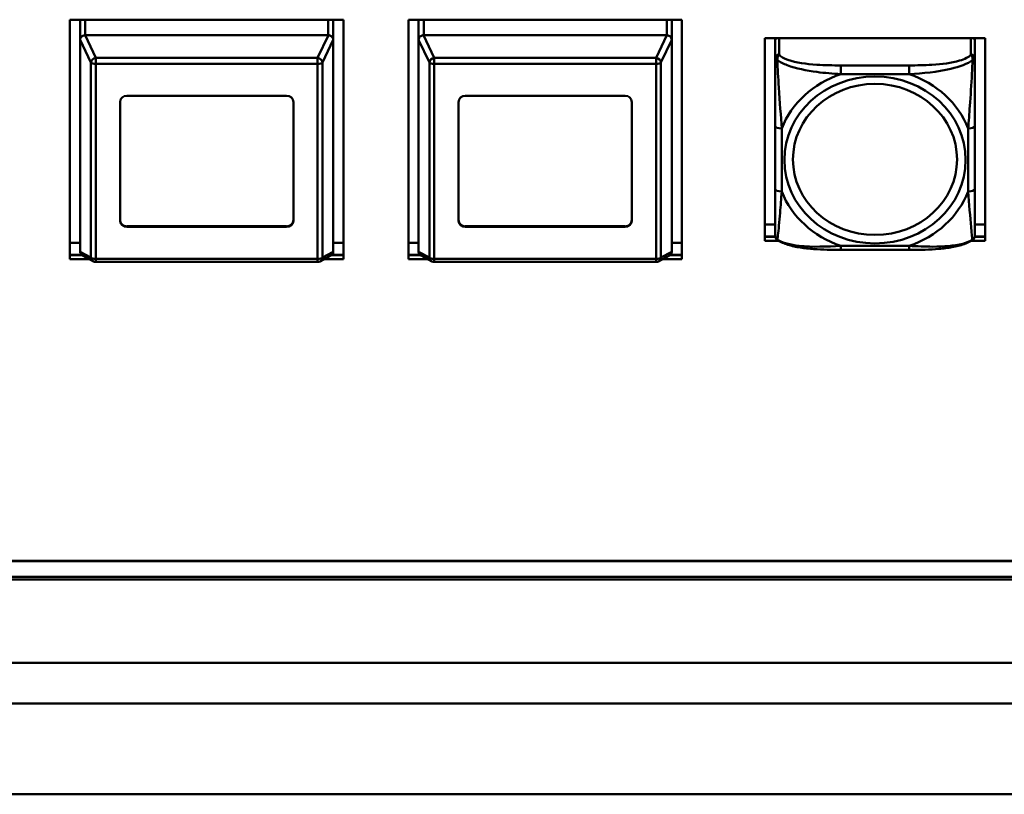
# Model space of a CAD drawing. Header units: inches. Extents: x 0.8 to 75.7, y -7.8 to 49.3.
# Tile 194 of 256: x 41.7 to 44.6, y 21.5 to 23.8. Entities that reach past the tile are written whole.
import ezdxf

# ---------------------------------------------------------------- set-up
doc = ezdxf.new("R2010")
doc.units = ezdxf.units.IN
doc.header["$MEASUREMENT"] = 0
doc.layers.add('Visible Edges(ROSSANSI)', color=7, linetype='Continuous', lineweight=50)
doc.layers.add('Visible Tangent Edges(ROSSANSI)', color=7, linetype='Continuous', lineweight=50)

msp = doc.modelspace()

# ---------------------------------------------------------------- linework, layer by layer
at = {"layer": 'Visible Edges(ROSSANSI)'}
for p, q in [((41.8602, 23.1033), (41.8602, 23.8114)), ((41.8602, 23.8114), (42.6682, 23.8114)), ((41.8902, 23.2792), (41.8902, 23.8114)), ((41.8902, 23.7516), (41.8902, 23.8114)), ((42.6382, 23.7516), (42.6382, 23.8114)), ((42.6682, 23.8114), (42.6682, 23.1033)), ((42.8602, 23.1033), (42.8602, 23.8114)), ((42.8602, 23.8114), (43.6682, 23.8114)), ((42.8902, 23.2792), (42.8902, 23.8114)), ((42.8902, 23.7516), (42.8902, 23.8114)), ((43.6382, 23.7516), (43.6382, 23.8114)), ((43.6682, 23.8114), (43.6682, 23.1033)), ((41.8902, 23.7516), (41.8902, 23.1264)), ((42.6232, 23.7654), (41.9052, 23.7654)), ((42.6382, 23.1264), (42.6382, 23.7516)), ((42.8902, 23.7516), (42.8902, 23.1264)), ((43.6232, 23.7654), (42.9052, 23.7654)), ((43.6382, 23.1264), (43.6382, 23.7516)), ((43.9132, 23.7566), (44.5638, 23.7566)), ((43.9132, 23.1575), (43.9132, 23.7566)), ((43.9432, 23.7566), (43.9432, 23.7538)), ((43.9432, 23.7484), (43.9432, 23.7538)), ((43.9432, 23.7484), (43.9432, 23.6972)), ((44.5338, 23.7538), (44.5338, 23.7566)), ((44.5338, 23.7538), (44.5338, 23.7484)), ((44.5338, 23.6972), (44.5338, 23.7484)), ((44.5638, 23.7566), (44.5638, 23.1575)), ((42.0082, 23.2172), (42.0082, 23.568)), ((42.0282, 23.5864), (42.5002, 23.5864)), ((42.5202, 23.568), (42.5202, 23.2172)), ((43.0082, 23.2172), (43.0082, 23.568)), ((43.0282, 23.5864), (43.5002, 23.5864)), ((43.5202, 23.568), (43.5202, 23.2172)), ((43.9432, 23.4976), (43.9432, 23.3113)), ((44.5338, 23.3113), (44.5338, 23.4976)), ((42.0282, 23.2007), (42.5002, 23.2007)), ((42.5002, 23.1988), (42.0282, 23.1988)), ((43.0282, 23.2007), (43.5002, 23.2007)), ((43.5002, 23.1988), (43.0282, 23.1988)), ((43.9132, 23.2066), (43.9432, 23.2066)), ((44.5338, 23.2066), (44.5638, 23.2066)), ((43.9437, 23.1704), (43.9132, 23.1704)), ((43.9132, 23.1696), (43.9439, 23.1696)), ((43.9547, 23.1575), (43.9132, 23.1575)), ((44.5638, 23.1575), (44.5223, 23.1575)), ((44.5331, 23.1696), (44.5638, 23.1696)), ((44.5638, 23.1704), (44.5333, 23.1704)), ((41.8602, 23.1524), (41.8902, 23.1524)), ((42.6382, 23.1524), (42.6682, 23.1524)), ((42.8602, 23.1524), (42.8902, 23.1524)), ((43.6382, 23.1524), (43.6682, 23.1524)), ((44.3396, 23.131), (44.1373, 23.131)), ((41.8948, 23.1161), (41.8602, 23.1161)), ((41.8602, 23.1154), (41.8957, 23.1154)), ((41.918, 23.1033), (41.8602, 23.1033)), ((41.9293, 23.0972), (41.8974, 23.1143)), ((42.631, 23.1143), (42.599, 23.0972)), ((42.6682, 23.1033), (42.6104, 23.1033)), ((42.6326, 23.1154), (42.6682, 23.1154)), ((42.6682, 23.1161), (42.6336, 23.1161)), ((42.8948, 23.1161), (42.8602, 23.1161)), ((42.8602, 23.1154), (42.8957, 23.1154)), ((42.918, 23.1033), (42.8602, 23.1033)), ((42.9293, 23.0972), (42.8974, 23.1143)), ((43.631, 23.1143), (43.599, 23.0972)), ((43.6682, 23.1033), (43.6104, 23.1033)), ((43.6326, 23.1154), (43.6682, 23.1154)), ((43.6682, 23.1161), (43.6336, 23.1161)), ((42.592, 23.0954), (41.9364, 23.0954)), ((43.592, 23.0954), (42.9364, 23.0954)), ((32.975, 22.2118), (56.0703, 22.2118)), ((56.0703, 22.211), (32.975, 22.211)), ((56.0803, 22.1569), (33.0242, 22.1569)), ((33.0342, 22.165), (56.0703, 22.165)), ((33.0242, 21.5222), (56.0803, 21.5222))]:
    msp.add_line(p, q, dxfattribs=at)
for centre, radius, start, end in [((43.9629, 23.1748), 0.0197, 180, 198.3045), ((44.5141, 23.1748), 0.0197, 341.6955, 0), ((41.9364, 23.1104), 0.015, 241.7883, 270), ((42.592, 23.1104), 0.015, 270, 298.2117), ((42.9364, 23.1104), 0.015, 241.7883, 270), ((43.592, 23.1104), 0.015, 270, 298.2117)]:
    msp.add_arc(centre, radius, start, end, dxfattribs=at)
for centre, major_axis, ratio, start_param, end_param in [((41.9052, 23.7317), (-0.0135, 0.0239), 0.274661, 0.414326, 0.453524), ((41.9052, 23.7284), (0, 0.037), 0.405259, 0, 0.029054), ((42.6232, 23.7284), (0, 0.037), 0.405259, 6.254131, 6.283185), ((42.6232, 23.7317), (-0.0135, -0.0239), 0.274661, 2.688069, 2.727267), ((42.9052, 23.7317), (-0.0135, 0.0239), 0.274661, 0.414326, 0.453524), ((42.9052, 23.7284), (0, 0.037), 0.405259, 0, 0.029054), ((43.6232, 23.7284), (0, 0.037), 0.405259, 6.254131, 6.283185), ((43.6232, 23.7317), (-0.0135, -0.0239), 0.274661, 2.688069, 2.727267), ((43.955, 23.7484), (-0.0118, 0), 0.920845, 5.432468, 6.283185), ((43.9491, 23.7538), (-0.00591, 0), 0.920845, 5.755551, 6.283185), ((44.522, 23.7484), (0.0118, 0), 0.920845, 0, 0.850717), ((44.5279, 23.7538), (0.00591, 0), 0.920845, 0, 0.527635), ((42.0282, 23.568), (-0.02, 0), 0.920845, 4.712389, 6.283185), ((42.5002, 23.568), (0.02, 0), 0.920845, 0, 1.570796), ((43.0282, 23.568), (-0.02, 0), 0.920845, 4.712389, 6.283185), ((43.5002, 23.568), (0.02, 0), 0.920845, 0, 1.570796), ((41.9052, 23.2792), (-0.015, 0), 0.920845, 0, 0.028778), ((42.9052, 23.2792), (-0.015, 0), 0.920845, 0, 0.028778), ((42.0282, 23.2191), (-0.02, 0), 0.920845, 0, 1.570796), ((42.0282, 23.2172), (-0.02, 0), 0.920845, 0, 1.570796), ((42.5002, 23.2191), (0.02, 0), 0.920845, 4.712389, 6.283185), ((42.5002, 23.2172), (0.02, 0), 0.920845, 4.712389, 6.283185), ((43.0282, 23.2191), (-0.02, 0), 0.920845, 0, 1.570796), ((43.0282, 23.2172), (-0.02, 0), 0.920845, 0, 1.570796), ((43.5002, 23.2191), (0.02, 0), 0.920845, 4.712389, 6.283185), ((43.5002, 23.2172), (0.02, 0), 0.920845, 4.712389, 6.283185), ((41.9052, 23.1065), (-0.0135, 0.0239), 0.274661, 0.453524, 0.492722), ((42.6232, 23.1065), (-0.0135, -0.0239), 0.274661, 2.648871, 2.688069), ((42.9052, 23.1065), (-0.0135, 0.0239), 0.274661, 0.453524, 0.492722), ((43.6232, 23.1065), (-0.0135, -0.0239), 0.274661, 2.648871, 2.688069)]:
    msp.add_ellipse(centre, major_axis=major_axis, ratio=ratio, start_param=start_param, end_param=end_param, dxfattribs=at)
for points, knots in [([(41.8902, 23.7522), (41.8903, 23.754), (41.8909, 23.7561), (41.8922, 23.7583), (41.8926, 23.759), (41.8934, 23.7599), (41.8938, 23.7604), (41.8949, 23.7614), (41.8957, 23.7621), (41.8977, 23.7634), (41.8993, 23.7642), (41.902, 23.7651), (41.9034, 23.7653), (41.9047, 23.7654)], [-0.47517162, -0.47517162, -0.47517162, -0.47517162, -0.4593497, -0.4593497, -0.45391807, -0.45391807, -0.44954667, -0.44954667, -0.44251629, -0.44251629, -0.43082103, -0.43082103, -0.42105754, -0.42105754, -0.42105754, -0.42105754]), ([(42.6236, 23.7654), (42.625, 23.7653), (42.6263, 23.7651), (42.629, 23.7642), (42.6307, 23.7634), (42.6327, 23.7621), (42.6335, 23.7614), (42.6345, 23.7604), (42.635, 23.7599), (42.6357, 23.759), (42.6362, 23.7583), (42.6375, 23.7561), (42.6381, 23.754), (42.6382, 23.7522)], [-0.08937412, -0.08937412, -0.08937412, -0.08937412, -0.07961062, -0.07961062, -0.06791536, -0.06791536, -0.06088498, -0.06088498, -0.05651358, -0.05651358, -0.05108195, -0.05108195, -0.03526003, -0.03526003, -0.03526003, -0.03526003]), ([(42.8902, 23.7522), (42.8903, 23.754), (42.8909, 23.7561), (42.8922, 23.7583), (42.8926, 23.759), (42.8934, 23.7599), (42.8938, 23.7604), (42.8949, 23.7614), (42.8957, 23.7621), (42.8977, 23.7634), (42.8993, 23.7642), (42.902, 23.7651), (42.9034, 23.7653), (42.9047, 23.7654)], [-0.47517162, -0.47517162, -0.47517162, -0.47517162, -0.4593497, -0.4593497, -0.45391807, -0.45391807, -0.44954667, -0.44954667, -0.44251629, -0.44251629, -0.43082103, -0.43082103, -0.42105754, -0.42105754, -0.42105754, -0.42105754]), ([(43.6236, 23.7654), (43.625, 23.7653), (43.6263, 23.7651), (43.629, 23.7642), (43.6307, 23.7634), (43.6327, 23.7621), (43.6335, 23.7614), (43.6345, 23.7604), (43.635, 23.7599), (43.6357, 23.759), (43.6362, 23.7583), (43.6375, 23.7561), (43.6381, 23.754), (43.6382, 23.7522)], [-0.08937412, -0.08937412, -0.08937412, -0.08937412, -0.07961062, -0.07961062, -0.06791536, -0.06791536, -0.06088498, -0.06088498, -0.05651358, -0.05651358, -0.05108195, -0.05108195, -0.03526003, -0.03526003, -0.03526003, -0.03526003]), ([(43.9432, 23.6972), (43.9432, 23.6848), (43.9432, 23.6672), (43.9432, 23.6486), (43.9432, 23.62), (43.9432, 23.5897), (43.9432, 23.5612), (43.9432, 23.5394), (43.9432, 23.5182), (43.9432, 23.4976)], [-0.7968224, -0.7968224, -0.7968224, -0.7968224, -0.6514613, -0.6514613, -0.6514613, -0.427691, -0.427691, -0.427691, -0.2569517, -0.2569517, -0.2569517, -0.2569517]), ([(44.5338, 23.4976), (44.5338, 23.5194), (44.5338, 23.5418), (44.5338, 23.5649), (44.5338, 23.5951), (44.5338, 23.6276), (44.5338, 23.6572), (44.5338, 23.6725), (44.5338, 23.6867), (44.5338, 23.6972)], [0.2569537, 0.2569537, 0.2569537, 0.2569537, 0.4371919, 0.4371919, 0.4371919, 0.6739428, 0.6739428, 0.6739428, 0.7963818, 0.7963818, 0.7963818, 0.7963818]), ([(43.9432, 23.3113), (43.9432, 23.2895), (43.9432, 23.2678), (43.9432, 23.2478), (43.9432, 23.2216), (43.9432, 23.1972), (43.9432, 23.184), (43.9432, 23.1782), (43.9432, 23.1748), (43.9432, 23.1748)], [0.2569537, 0.2569537, 0.2569537, 0.2569537, 0.4371919, 0.4371919, 0.4371919, 0.6739428, 0.6739428, 0.6739428, 0.7768895, 0.7768895, 0.7768895, 0.7768895]), ([(44.5338, 23.1748), (44.5338, 23.1749), (44.5338, 23.1799), (44.5338, 23.1881), (44.5338, 23.2027), (44.5338, 23.226), (44.5338, 23.251), (44.5338, 23.2701), (44.5338, 23.2907), (44.5338, 23.3113)], [-0.7772577, -0.7772577, -0.7772577, -0.7772577, -0.6514613, -0.6514613, -0.6514613, -0.427691, -0.427691, -0.427691, -0.2569517, -0.2569517, -0.2569517, -0.2569517]), ([(43.9502, 23.1605), (43.9495, 23.1609), (43.949, 23.1614), (43.9479, 23.1624), (43.9474, 23.163), (43.9465, 23.1641), (43.9461, 23.1646), (43.9454, 23.1658), (43.9451, 23.1664), (43.9446, 23.1675), (43.9444, 23.1681), (43.9442, 23.1686)], [0.00778279, 0.00778279, 0.00778279, 0.00778279, 0.01268581, 0.01268581, 0.01758884, 0.01758884, 0.02249186, 0.02249186, 0.02739489, 0.02739489, 0.03229791, 0.03229791, 0.03229791, 0.03229791]), ([(44.1373, 23.131), (44.1242, 23.131), (44.1108, 23.1311), (44.0841, 23.1318), (44.0707, 23.1324), (44.0442, 23.1345), (44.031, 23.1359), (44.0053, 23.14), (43.9929, 23.1426), (43.9698, 23.1497), (43.9593, 23.154), (43.9502, 23.1605)], [0.2569517, 0.2569517, 0.2569517, 0.2569517, 0.3566171, 0.3566171, 0.4562825, 0.4562825, 0.5559479, 0.5559479, 0.6556133, 0.6556133, 0.7552787, 0.7552787, 0.7552787, 0.7552787]), ([(44.5268, 23.1605), (44.5195, 23.1553), (44.5111, 23.1515), (44.4908, 23.1443), (44.4787, 23.1414), (44.4533, 23.1369), (44.4401, 23.1352), (44.4137, 23.1329), (44.4004, 23.1322), (44.3737, 23.1312), (44.3603, 23.1311), (44.3446, 23.131), (44.3421, 23.131), (44.3396, 23.131)], [-0.7548595, -0.7548595, -0.7548595, -0.7548595, -0.6739618, -0.6739618, -0.5743807, -0.5743807, -0.4747996, -0.4747996, -0.3752184, -0.3752184, -0.2756373, -0.2756373, -0.2569537, -0.2569537, -0.2569537, -0.2569537]), ([(44.5268, 23.1605), (44.5274, 23.1609), (44.528, 23.1614), (44.5291, 23.1624), (44.5296, 23.163), (44.5305, 23.1641), (44.5309, 23.1646), (44.5316, 23.1658), (44.5319, 23.1664), (44.5324, 23.1675), (44.5326, 23.1681), (44.5328, 23.1686)], [0.00778279, 0.00778279, 0.00778279, 0.00778279, 0.01268581, 0.01268581, 0.01758884, 0.01758884, 0.02249186, 0.02249186, 0.02739489, 0.02739489, 0.03229791, 0.03229791, 0.03229791, 0.03229791]), ([(41.8974, 23.1143), (41.8971, 23.1145), (41.8967, 23.1147), (41.8957, 23.1154), (41.8949, 23.116), (41.8938, 23.117), (41.8934, 23.1175), (41.8926, 23.1185), (41.8922, 23.1192), (41.8909, 23.1215), (41.8903, 23.1238), (41.8902, 23.1258)], [-0.07075934, -0.07075934, -0.07075934, -0.07075934, -0.06791536, -0.06791536, -0.06088498, -0.06088498, -0.05651358, -0.05651358, -0.05108195, -0.05108195, -0.03526003, -0.03526003, -0.03526003, -0.03526003]), ([(42.6382, 23.1258), (42.6381, 23.1238), (42.6375, 23.1215), (42.6362, 23.1192), (42.6357, 23.1185), (42.635, 23.1175), (42.6345, 23.117), (42.6335, 23.116), (42.6327, 23.1154), (42.6316, 23.1147), (42.6313, 23.1145), (42.6309, 23.1143)], [-0.47517162, -0.47517162, -0.47517162, -0.47517162, -0.4593497, -0.4593497, -0.45391807, -0.45391807, -0.44954667, -0.44954667, -0.44251629, -0.44251629, -0.43967231, -0.43967231, -0.43967231, -0.43967231]), ([(42.8974, 23.1143), (42.8971, 23.1145), (42.8967, 23.1147), (42.8957, 23.1154), (42.8949, 23.116), (42.8938, 23.117), (42.8934, 23.1175), (42.8926, 23.1185), (42.8922, 23.1192), (42.8909, 23.1215), (42.8903, 23.1238), (42.8902, 23.1258)], [-0.07075934, -0.07075934, -0.07075934, -0.07075934, -0.06791536, -0.06791536, -0.06088498, -0.06088498, -0.05651358, -0.05651358, -0.05108195, -0.05108195, -0.03526003, -0.03526003, -0.03526003, -0.03526003]), ([(43.6382, 23.1258), (43.6381, 23.1238), (43.6375, 23.1215), (43.6362, 23.1192), (43.6357, 23.1185), (43.635, 23.1175), (43.6345, 23.117), (43.6335, 23.116), (43.6327, 23.1154), (43.6316, 23.1147), (43.6313, 23.1145), (43.6309, 23.1143)], [-0.47517162, -0.47517162, -0.47517162, -0.47517162, -0.4593497, -0.4593497, -0.45391807, -0.45391807, -0.44954667, -0.44954667, -0.44251629, -0.44251629, -0.43967231, -0.43967231, -0.43967231, -0.43967231])]:
    msp.add_open_spline(points, degree=3, knots=knots, dxfattribs=at)
at = {"layer": 'Visible Tangent Edges(ROSSANSI)'}
for p, q in [((41.9052, 23.7654), (41.9052, 23.8114)), ((42.6232, 23.7654), (42.6232, 23.8114)), ((42.9052, 23.7654), (42.9052, 23.8114)), ((43.6232, 23.7654), (43.6232, 23.8114)), ((41.8902, 23.7522), (41.922, 23.6849)), ((41.9364, 23.6985), (41.9047, 23.7654)), ((42.6236, 23.7654), (42.592, 23.6985)), ((42.6063, 23.6849), (42.6382, 23.7522)), ((42.8902, 23.7522), (42.922, 23.6849)), ((42.9364, 23.6985), (42.9047, 23.7654)), ((43.6236, 23.7654), (43.592, 23.6985)), ((43.6063, 23.6849), (43.6382, 23.7522)), ((43.955, 23.7081), (43.955, 23.7566)), ((44.522, 23.7566), (44.522, 23.7081)), ((41.922, 23.6849), (41.922, 23.1088)), ((42.592, 23.6985), (41.9364, 23.6985)), ((41.9364, 23.6807), (41.9364, 23.6985)), ((41.9364, 23.6807), (42.592, 23.6807)), ((41.9364, 23.1046), (41.9364, 23.6807)), ((42.592, 23.6985), (42.592, 23.6807)), ((42.592, 23.6807), (42.592, 23.1046)), ((42.6063, 23.1088), (42.6063, 23.6849)), ((42.922, 23.6849), (42.922, 23.1088)), ((43.592, 23.6985), (42.9364, 23.6985)), ((42.9364, 23.6807), (42.9364, 23.6985)), ((42.9364, 23.6807), (43.592, 23.6807)), ((42.9364, 23.1046), (42.9364, 23.6807)), ((43.592, 23.6985), (43.592, 23.6807)), ((43.592, 23.6807), (43.592, 23.1046)), ((43.6063, 23.1088), (43.6063, 23.6849)), ((44.1373, 23.6764), (44.1373, 23.6506)), ((44.3396, 23.6764), (44.1373, 23.6764)), ((44.1373, 23.6506), (44.3396, 23.6506)), ((44.3396, 23.6764), (44.3396, 23.6506)), ((43.9629, 23.3036), (43.9629, 23.4899)), ((44.5141, 23.4899), (44.5141, 23.3036)), ((42.0282, 23.1988), (42.0282, 23.2007)), ((42.5002, 23.1988), (42.5002, 23.2007)), ((43.0282, 23.1988), (43.0282, 23.2007)), ((43.5002, 23.1988), (43.5002, 23.2007)), ((41.922, 23.1088), (41.8902, 23.1258)), ((42.6382, 23.1258), (42.6063, 23.1088)), ((42.922, 23.1088), (42.8902, 23.1258)), ((43.6382, 23.1258), (43.6063, 23.1088)), ((44.3396, 23.143), (44.1373, 23.143)), ((44.1373, 23.131), (44.1373, 23.143)), ((44.3396, 23.131), (44.3396, 23.143)), ((42.592, 23.1046), (41.9364, 23.1046)), ((41.9364, 23.0954), (41.9364, 23.1046)), ((42.592, 23.1046), (42.592, 23.0954)), ((43.592, 23.1046), (42.9364, 23.1046)), ((42.9364, 23.0954), (42.9364, 23.1046)), ((43.592, 23.1046), (43.592, 23.0954)), ((31.9542, 21.9106), (70.1442, 21.9106)), ((70.1442, 21.7906), (31.9542, 21.7906))]:
    msp.add_line(p, q, dxfattribs=at)
for centre, major_axis, ratio, start_param, end_param in [((43.955, 23.6972), (-0.0118, 0), 0.920845, 4.712389, 6.283185), ((44.522, 23.6972), (0.0118, 0), 0.920845, 0, 1.570796), ((41.9364, 23.6865), (-0.0136, -0.0064), 0.767007, 4.364496, 5.866262), ((41.9364, 23.6865), (-0.015, 0), 0.389928, 0.286051, 1.570796), ((42.592, 23.6865), (-0.0136, 0.0064), 0.767007, 3.558516, 5.060282), ((42.592, 23.6865), (0.015, 0), 0.389928, 4.712389, 5.997134), ((42.9364, 23.6865), (-0.0136, -0.0064), 0.767007, 4.364496, 5.866262), ((42.9364, 23.6865), (-0.015, 0), 0.389928, 0.286051, 1.570796), ((43.592, 23.6865), (-0.0136, 0.0064), 0.767007, 3.558516, 5.060282), ((43.592, 23.6865), (0.015, 0), 0.389928, 4.712389, 5.997134), ((44.2385, 23.3968), (-0.2936, 0), 0.920845, 5.064156, 5.931419), ((44.2385, 23.3968), (0.2936, 0), 0.920845, 0.351767, 1.21903), ((43.9629, 23.4976), (-0.0197, 0), 0.389928, 0, 1.570796), ((44.5141, 23.4976), (0.0197, 0), 0.389928, 4.712389, 6.283185), ((43.9629, 23.3113), (-0.0197, 0), 0.389928, 0, 1.570796), ((44.2385, 23.3968), (-0.2936, 0), 0.920845, 0.351767, 1.21903), ((44.2385, 23.3968), (0.2936, 0), 0.920845, 5.064156, 5.931419), ((44.5141, 23.3113), (0.0197, 0), 0.389928, 4.712389, 6.283185), ((41.9364, 23.1104), (-0.0071, -0.0132), 0.950334, 5.295323, 6.283185), ((41.9364, 23.1104), (-0.015, 0), 0.389928, 0.286051, 1.570796), ((42.592, 23.1104), (0.015, 0), 0.389928, 4.712389, 5.997134), ((42.592, 23.1104), (0.0071, -0.0132), 0.950334, 0, 0.987862), ((42.9364, 23.1104), (-0.0071, -0.0132), 0.950334, 5.295323, 6.283185), ((42.9364, 23.1104), (-0.015, 0), 0.389928, 0.286051, 1.570796), ((43.592, 23.1104), (0.015, 0), 0.389928, 4.712389, 5.997134), ((43.592, 23.1104), (0.0071, -0.0132), 0.950334, 0, 0.987862)]:
    msp.add_ellipse(centre, major_axis=major_axis, ratio=ratio, start_param=start_param, end_param=end_param, dxfattribs=at)
for centre, major_axis in [((44.2385, 23.3968), (-0.2678, 0)), ((44.2385, 23.3984), (-0.2424, 0))]:
    msp.add_ellipse(centre, major_axis=major_axis, ratio=0.920845, dxfattribs=at)
for points, knots in [([(43.9501, 23.692), (43.9501, 23.6933), (43.9501, 23.6946), (43.9503, 23.6972), (43.9505, 23.6985), (43.951, 23.7004), (43.9512, 23.7011), (43.9515, 23.7021), (43.9516, 23.7024), (43.9519, 23.7032), (43.9521, 23.7037), (43.9527, 23.7049), (43.9531, 23.7056), (43.954, 23.7069), (43.9545, 23.7076), (43.955, 23.7081)], [-0.00023197, -0.00023197, -0.00023197, -0.00023197, 0.00913095, 0.00913095, 0.01983142, 0.01983142, 0.02651922, 0.02651922, 0.02986312, 0.02986312, 0.03521335, 0.03521335, 0.04377373, 0.04377373, 0.0532704, 0.0532704, 0.0532704, 0.0532704]), ([(44.1373, 23.6764), (44.1137, 23.6764), (44.0897, 23.6767), (44.0663, 23.6782), (44.0356, 23.6802), (44.0048, 23.6843), (43.9815, 23.6925), (43.9695, 23.6968), (43.9599, 23.7021), (43.955, 23.7081)], [0.2569537, 0.2569537, 0.2569537, 0.2569537, 0.4371919, 0.4371919, 0.4371919, 0.6739428, 0.6739428, 0.6739428, 0.7963818, 0.7963818, 0.7963818, 0.7963818]), ([(44.522, 23.7081), (44.5162, 23.701), (44.5037, 23.6948), (44.4885, 23.6903), (44.4651, 23.6832), (44.436, 23.6797), (44.4069, 23.678), (44.3847, 23.6767), (44.3621, 23.6764), (44.3396, 23.6764)], [-0.7968224, -0.7968224, -0.7968224, -0.7968224, -0.6514613, -0.6514613, -0.6514613, -0.427691, -0.427691, -0.427691, -0.2569517, -0.2569517, -0.2569517, -0.2569517]), ([(44.522, 23.7081), (44.5225, 23.7076), (44.523, 23.7069), (44.5239, 23.7056), (44.5243, 23.7049), (44.5248, 23.7037), (44.5251, 23.7032), (44.5254, 23.7024), (44.5255, 23.7021), (44.5258, 23.7011), (44.526, 23.7004), (44.5265, 23.6985), (44.5267, 23.6972), (44.5269, 23.6946), (44.5269, 23.6933), (44.5269, 23.692)], [-0.0532704, -0.0532704, -0.0532704, -0.0532704, -0.04377373, -0.04377373, -0.03521335, -0.03521335, -0.02986312, -0.02986312, -0.02651922, -0.02651922, -0.01983142, -0.01983142, -0.00913095, -0.00913095, 0.00023197, 0.00023197, 0.00023197, 0.00023197]), ([(43.9432, 23.6972), (43.9432, 23.6972), (43.9433, 23.6971), (43.9435, 23.6968), (43.9437, 23.6967), (43.9441, 23.6963), (43.9443, 23.6962), (43.9446, 23.6959), (43.9447, 23.6958), (43.9451, 23.6955), (43.9454, 23.6953), (43.9464, 23.6946), (43.947, 23.6941), (43.9485, 23.6931), (43.9492, 23.6926), (43.9501, 23.692)], [-0.0532704, -0.0532704, -0.0532704, -0.0532704, -0.04377373, -0.04377373, -0.03521335, -0.03521335, -0.02986312, -0.02986312, -0.02651922, -0.02651922, -0.01983142, -0.01983142, -0.00913095, -0.00913095, 0.00023197, 0.00023197, 0.00023197, 0.00023197]), ([(43.9501, 23.692), (43.9577, 23.6865), (43.9677, 23.6813), (44.0048, 23.6672), (44.0365, 23.661), (44.0907, 23.6538), (44.114, 23.6517), (44.1373, 23.6506)], [-0.7478145, -0.7478145, -0.7478145, -0.7478145, -0.6493253, -0.6493253, -0.427691, -0.427691, -0.2569537, -0.2569537, -0.2569537, -0.2569537]), ([(43.9629, 23.4899), (43.9605, 23.5271), (43.9572, 23.5673), (43.9526, 23.6391), (43.951, 23.6688), (43.9501, 23.692)], [0.2569517, 0.2569517, 0.2569517, 0.2569517, 0.5559983, 0.5559983, 0.7482818, 0.7482818, 0.7482818, 0.7482818]), ([(44.3396, 23.6506), (44.3801, 23.6527), (44.4225, 23.6569), (44.4881, 23.6725), (44.5126, 23.6811), (44.5269, 23.692)], [0.2569517, 0.2569517, 0.2569517, 0.2569517, 0.5559983, 0.5559983, 0.7482818, 0.7482818, 0.7482818, 0.7482818]), ([(44.5269, 23.692), (44.5264, 23.6799), (44.5258, 23.6661), (44.5233, 23.6202), (44.521, 23.5868), (44.5171, 23.5332), (44.5155, 23.5113), (44.5141, 23.4899)], [-0.7478145, -0.7478145, -0.7478145, -0.7478145, -0.6493253, -0.6493253, -0.427691, -0.427691, -0.2569537, -0.2569537, -0.2569537, -0.2569537]), ([(44.5269, 23.692), (44.5278, 23.6926), (44.5285, 23.6931), (44.53, 23.6941), (44.5306, 23.6946), (44.5315, 23.6953), (44.5319, 23.6955), (44.5323, 23.6958), (44.5324, 23.6959), (44.5327, 23.6962), (44.5329, 23.6963), (44.5333, 23.6967), (44.5334, 23.6968), (44.5337, 23.6971), (44.5338, 23.6972), (44.5338, 23.6972)], [-0.00023197, -0.00023197, -0.00023197, -0.00023197, 0.00913095, 0.00913095, 0.01983142, 0.01983142, 0.02651922, 0.02651922, 0.02986312, 0.02986312, 0.03521335, 0.03521335, 0.04377373, 0.04377373, 0.0532704, 0.0532704, 0.0532704, 0.0532704]), ([(43.9501, 23.1608), (43.9506, 23.1628), (43.9512, 23.1674), (43.9537, 23.1897), (43.956, 23.2148), (43.9599, 23.2611), (43.9615, 23.282), (43.9629, 23.3036)], [-0.7478145, -0.7478145, -0.7478145, -0.7478145, -0.6493253, -0.6493253, -0.427691, -0.427691, -0.2569537, -0.2569537, -0.2569537, -0.2569537]), ([(44.5141, 23.3036), (44.5165, 23.2663), (44.5198, 23.2284), (44.5244, 23.1793), (44.526, 23.164), (44.5269, 23.1608)], [0.2569517, 0.2569517, 0.2569517, 0.2569517, 0.5559983, 0.5559983, 0.7482818, 0.7482818, 0.7482818, 0.7482818]), ([(43.9501, 23.1608), (43.9492, 23.1614), (43.9485, 23.162), (43.947, 23.1634), (43.9464, 23.1643), (43.9454, 23.1658), (43.9451, 23.1664), (43.9447, 23.1673), (43.9446, 23.1676), (43.9444, 23.1682), (43.9443, 23.1684), (43.9442, 23.1686)], [-0.00023197, -0.00023197, -0.00023197, -0.00023197, 0.00913095, 0.00913095, 0.01983142, 0.01983142, 0.02651922, 0.02651922, 0.02986312, 0.02986312, 0.03229791, 0.03229791, 0.03229791, 0.03229791]), ([(44.1373, 23.143), (44.0969, 23.1408), (44.0545, 23.1388), (43.9889, 23.1459), (43.9644, 23.1516), (43.9501, 23.1608)], [0.2569517, 0.2569517, 0.2569517, 0.2569517, 0.5559983, 0.5559983, 0.7482818, 0.7482818, 0.7482818, 0.7482818]), ([(44.5269, 23.1608), (44.5193, 23.1562), (44.5093, 23.1522), (44.4722, 23.1427), (44.4405, 23.1406), (44.3862, 23.1406), (44.363, 23.1416), (44.3396, 23.143)], [-0.7478145, -0.7478145, -0.7478145, -0.7478145, -0.6493253, -0.6493253, -0.427691, -0.427691, -0.2569537, -0.2569537, -0.2569537, -0.2569537]), ([(44.5328, 23.1686), (44.5327, 23.1684), (44.5326, 23.1682), (44.5324, 23.1676), (44.5323, 23.1673), (44.5319, 23.1664), (44.5315, 23.1658), (44.5306, 23.1643), (44.53, 23.1634), (44.5285, 23.162), (44.5278, 23.1614), (44.5269, 23.1608)], [-0.03229791, -0.03229791, -0.03229791, -0.03229791, -0.02986312, -0.02986312, -0.02651922, -0.02651922, -0.01983142, -0.01983142, -0.00913095, -0.00913095, 0.00023197, 0.00023197, 0.00023197, 0.00023197])]:
    msp.add_open_spline(points, degree=3, knots=knots, dxfattribs=at)
for points in [[(43.9502, 23.1605), (43.9501, 23.1605), (43.9501, 23.1606), (43.9501, 23.1608)], [(44.5269, 23.1608), (44.5269, 23.1606), (44.5269, 23.1605), (44.5268, 23.1605)]]:
    msp.add_open_spline(points, degree=3, dxfattribs=at)

doc.saveas('drawing.dxf')
